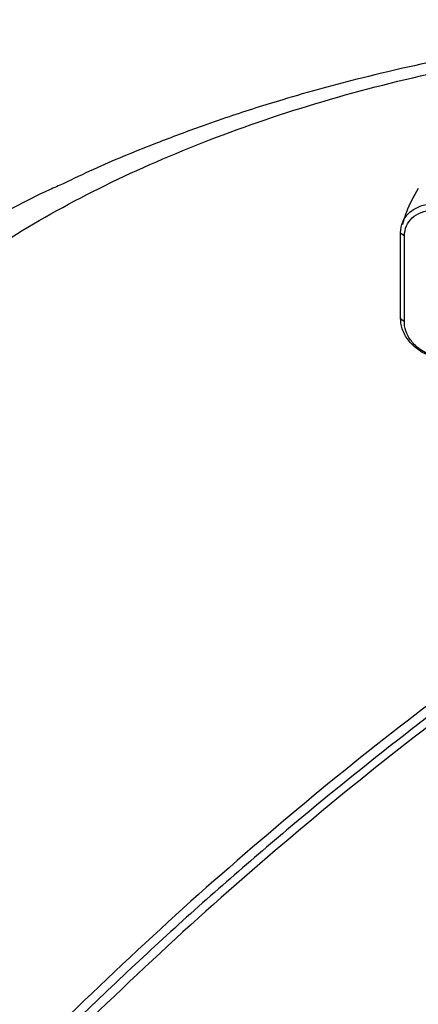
# Model space of a CAD drawing. Header units: inches. Extents: x 0.4 to 16.8, y 0 to 10.8.
# Tile 89 of 104: x 14.3942 to 14.4562, y 8.5615 to 8.7146. Entities that reach past the tile are written whole.
import ezdxf

# ---------------------------------------------------------------- set-up
doc = ezdxf.new("R2010")
doc.units = ezdxf.units.IN
doc.header["$MEASUREMENT"] = 0

msp = doc.modelspace()

# ---------------------------------------------------------------- linework, layer by layer
at = {"color": 7, "linetype": 'Continuous'}
for p, q in [((14.45348, 8.68144), (14.45406, 8.68097)), ((14.45348, 8.66804), (14.45348, 8.68144)), ((14.45406, 8.66757), (14.45406, 8.68097)), ((14.45406, 8.66757), (14.45348, 8.66804))]:
    msp.add_line(p, q, dxfattribs=at)
for points, knots in [([(14.57696, 8.70959), (14.57534, 8.7099), (14.5694, 8.71104), (14.55825, 8.71255), (14.54288, 8.71401), (14.52702, 8.71463), (14.51109, 8.71445), (14.49543, 8.71353), (14.4795, 8.71177), (14.4633, 8.70913), (14.44861, 8.70591), (14.43634, 8.70255), (14.42803, 8.6999), (14.42133, 8.69758), (14.41423, 8.6949), (14.40711, 8.692), (14.40258, 8.6898), (14.40102, 8.68904)], [0, 0, 0, 0, 0.027995, 0.1024882, 0.1876545, 0.2828693, 0.3611572, 0.4459683, 0.5370316, 0.6218764, 0.715743, 0.7881336, 0.8382849, 0.866672, 0.9101993, 0.969208, 1, 1, 1, 1]), ([(14.38763, 8.56146), (14.38344, 8.56429), (14.3751, 8.56995), (14.36525, 8.57947), (14.35754, 8.58956), (14.35224, 8.60017), (14.34938, 8.61112), (14.34902, 8.62226), (14.35116, 8.6334), (14.35577, 8.64439), (14.36278, 8.65505), (14.37209, 8.66522), (14.38356, 8.67475), (14.39699, 8.68348), (14.4122, 8.69129), (14.42897, 8.69806), (14.44699, 8.7037), (14.46605, 8.70802), (14.48237, 8.71076), (14.49235, 8.71152), (14.49563, 8.71177)], [0, 0, 0, 0, 0.057678, 0.114942, 0.171876, 0.229272, 0.286366, 0.343356, 0.4008, 0.457782, 0.514892, 0.572277, 0.629209, 0.686503, 0.74372, 0.800665, 0.858088, 0.915144, 0.972169, 1, 1, 1, 1]), ([(14.40102, 8.68904), (14.40031, 8.68874), (14.39586, 8.68682), (14.38755, 8.68215), (14.37622, 8.67518), (14.36487, 8.66721), (14.35752, 8.66074), (14.35383, 8.65749)], [0, 0, 0, 0, 0.0453449, 0.2845412, 0.5229559, 0.7606002, 1, 1, 1, 1]), ([(14.45621, 8.6883), (14.45552, 8.6871), (14.45449, 8.6853), (14.45396, 8.68337), (14.45378, 8.68272)], [0, 0, 0, 0, 0.667033, 1, 1, 1, 1]), ([(14.45348, 8.68144), (14.45354, 8.68201), (14.45367, 8.68314), (14.45469, 8.68456), (14.45624, 8.68557), (14.45807, 8.68602), (14.45932, 8.68592), (14.45986, 8.68588)], [0, 0, 0, 0, 0.204924, 0.409844, 0.624125, 0.838777, 1, 1, 1, 1]), ([(14.45406, 8.68097), (14.45412, 8.68149), (14.45424, 8.68253), (14.45521, 8.6838), (14.45663, 8.68466), (14.45821, 8.685), (14.45926, 8.6849), (14.45968, 8.68486)], [0, 0, 0, 0, 0.2139263, 0.4278464, 0.6420735, 0.8567953, 1, 1, 1, 1]), ([(14.45928, 8.66187), (14.45861, 8.66208), (14.45726, 8.66248), (14.45549, 8.66372), (14.45416, 8.66532), (14.45355, 8.66685), (14.4535, 8.66775), (14.45348, 8.66804)], [0, 0, 0, 0, 0.216735, 0.433479, 0.661611, 0.889306, 1, 1, 1, 1]), ([(14.45917, 8.6621), (14.45855, 8.66229), (14.45729, 8.66268), (14.4557, 8.66386), (14.45456, 8.66533), (14.4541, 8.66663), (14.45407, 8.66737), (14.45406, 8.66757)], [0, 0, 0, 0, 0.228824, 0.457664, 0.68588, 0.913532, 1, 1, 1, 1]), ([(14.47382, 8.61984), (14.46736, 8.61514), (14.45442, 8.60573), (14.43517, 8.59007), (14.41603, 8.57337), (14.4035, 8.56129), (14.39722, 8.55525)], [0, 0, 0, 0, 0.248019, 0.496816, 0.748003, 1, 1, 1, 1]), ([(14.47614, 8.61829), (14.46968, 8.61359), (14.45675, 8.60418), (14.4375, 8.58852), (14.41836, 8.57183), (14.40583, 8.55975), (14.39955, 8.55371)], [0, 0, 0, 0, 0.24802, 0.496818, 0.748005, 1, 1, 1, 1]), ([(14.47382, 8.61803), (14.47073, 8.61581), (14.46455, 8.61137), (14.45224, 8.60203), (14.43636, 8.58924), (14.41704, 8.57243), (14.40406, 8.55993), (14.39757, 8.55368)], [0, 0, 0, 0, 0.11912, 0.23824, 0.476545, 0.738273, 1, 1, 1, 1])]:
    msp.add_open_spline(points, degree=3, knots=knots, dxfattribs=at)

doc.saveas('drawing.dxf')
